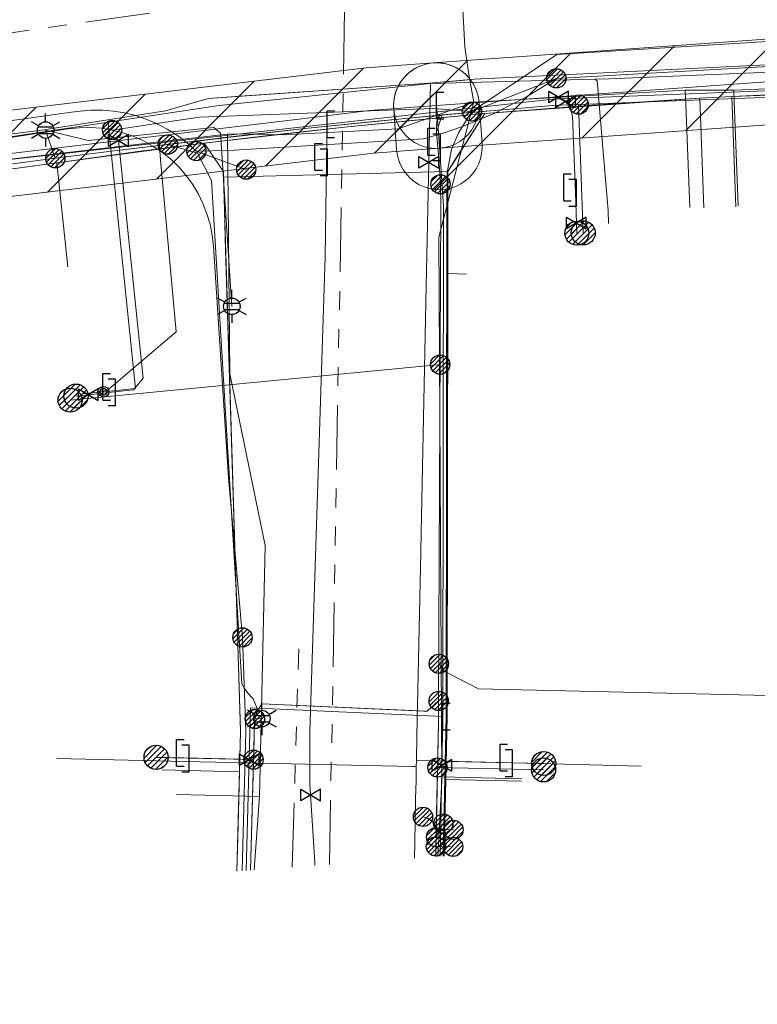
# Model space of a CAD drawing. Header units: metres. Extents: x 197355 to 199157, y 355772 to 356286.
# Tile 153 of 256: x 197920 to 197954, y 355824 to 355870. Entities that reach past the tile are written whole.
import ezdxf
from ezdxf.enums import TextEntityAlignment as Align
from ezdxf.lldxf.tags import DXFTag

# ---------------------------------------------------------------- set-up
doc = ezdxf.new("R2010")
doc.units = ezdxf.units.M
doc.linetypes.add('RI-GWA', pattern=[18.45, 6, -1.8, 1.75, -1.8, 1.75, -1.8, 1.75, -1.8])
for name, color, linetype, lineweight in [('B-WE-KL-BRANDSTOF_ENEXISNETBEHEERB.V.-G', 40, 'KL-BRANDSTOF-N', 18), ('B-WE-KL-BRANDSTOF_ENEXISNETBEHEERB.V.-V', 40, 'Continuous', 18), ('B-WE-KL-DATA_ENEXISNETBEHEERB.V.-G', 90, 'KL-DATA-N', 18), ('B-WE-KL-DATA_HULPSTUK_KPNB.V.-S', 90, 'Continuous', 25), ('B-WE-KL-DATA_KABELBUNDEL_KPNB.V.-G', 90, 'Continuous', 18), ('B-WE-KL-DATA_KABELBUNDEL_ZIGGOB.V.-G', 94, 'Continuous', 18), ('B-WE-KL-DATA_TELECOM_REGGEFIBEROPERATORB.V.-G', 90, 'KL-TELECOM-ALGEMEEN-N', 18), ('B-WE-KL-DATA_TELECOM_ZIGGOB.V.-G', 94, 'KL-TELECOM-ALGEMEEN-N', 18), ('B-WE-KL-DATA_ZIGGOB.V.-G', 94, 'KL-DATA-N', 18), ('B-WE-KL-ET_LS_ENEXISNETBEHEERB.V.-G', 190, 'KL-LS-N', 18), ('B-WE-KL-ET_LS_HULPSTUK_ENEXISNETBEHEERB.V.-G', 190, 'Continuous', 18), ('B-WE-KL-ET_LS_HULPSTUK_ENEXISNETBEHEERB.V.-S', 190, 'Continuous', 25), ('B-WE-KL-ET_LS_KABELBUNDEL_ENEXISNETBEHEERB.V.-G', 190, 'KL-BUNDEL-N', 18), ('B-WE-KL-ET_MS_10 kV_ENEXISNETBEHEERB.V.-G', 130, 'KL-MS-N', 18), ('B-WE-KL-ET_MS_ENEXISNETBEHEERB.V.-G', 130, 'KL-MS-N', 18), ('B-WE-KL-GAS_HULPSTUK_ENEXISNETBEHEERB.V.-S', 30, 'Continuous', 25), ('B-WE-KL-GAS_LD_AANSLUITLEIDING_30 MBAR_PE_25_ENEXISNETBEHEERB.V.-G', 50, 'KL-GAS-LD-N', 18), ('B-WE-KL-GAS_LD_AANSLUITLEIDING_30 MBAR_PE_32_ENEXISNETBEHEERB.V.-G', 50, 'KL-GAS-LD-N', 18), ('B-WE-KL-GAS_LD_AANSLUITLEIDING_30 MBAR_PE_40_ENEXISNETBEHEERB.V.-G', 50, 'KL-GAS-LD-N', 18), ('B-WE-KL-GAS_LD_ENEXISNETBEHEERB.V.-G', 50, 'KL-GAS-LD-N', 18), ('B-WE-KL-GAS_LD_HOOFDLEIDING_30 MBAR_PVC_110_ENEXISNETBEHEERB.V.-G', 50, 'KL-GAS-LD-N', 18), ('B-WE-KL-GAS_LD_HOOFDLEIDING_30 MBAR_PVC_250_ENEXISNETBEHEERB.V.-G', 50, 'KL-GAS-LD-N', 18), ('B-WE-KL-WATER_HULPSTUK_NVWATERLEIDINGMAATSCHAPPIJLIMBURG-S', 170, 'Continuous', 25), ('B-WE-KL-WATER_TRANSPORTLEIDING_NVWATERLEIDINGMAATSCHAPPIJLIMBURG-G', 170, 'KL-WATER-TR-N', 18), ('B-WE-RI-GWA_GEMEENTEROERMOND-G', 30, 'RI-GWA', 18)]:
    doc.layers.add(name, color=color, linetype=linetype, lineweight=lineweight)
doc.styles.add('NLCS-ISO', font='NLCS-ISO.ttf')
doc.styles.get("Standard").update_dxf_attribs({"font": 'isocp.shx'})
tags = doc.linetypes.add('KL-BRANDSTOF-N', pattern='A,4,-0.5,[105,NLCS.SHX,S=0.5,R=0,X=0.75,Y=0],-2,4,-1,["B",Standard,S=1,R=0,X=-0.15,Y=-0.5],-1.5', length=13).pattern_tags.tags
tags[18] = DXFTag(74, 10)
doc.linetypes.add('KL-BUNDEL-N', pattern='A,28,-5,[103,NLCS.SHX,S=1.25,R=0,X=0,Y=0],-5,[103,NLCS.SHX,S=1.25,R=0,X=0,Y=0],-5,[103,NLCS.SHX,S=1.25,R=0,X=0,Y=0],-5,[103,NLCS.SHX,S=1.25,R=0,X=0,Y=0],-5', length=53)
tags = doc.linetypes.add('KL-DATA-N', pattern='A,4,-1,[101,NLCS.SHX,S=0.5,R=0,X=0,Y=0],-1,4,-1,["D",Standard,S=1,R=0,X=-0.25,Y=-0.5],-1.5', length=12.5).pattern_tags.tags
tags[18] = DXFTag(74, 10)
tags = doc.linetypes.add('KL-GAS-LD-N', pattern='A,4,-1,[69,NLCS.SHX,S=0.5,R=0,X=0,Y=0],-1,4,-1,["L",Standard,S=1,R=0,X=0.25,Y=-0.5],-2', length=13).pattern_tags.tags
tags[18] = DXFTag(74, 10)
tags = doc.linetypes.add('KL-LS-N', pattern='A,4,-1,[103,NLCS.SHX,S=0.75,R=0,X=0,Y=0],-1,4,-1,["L",Standard,S=1,R=0,X=0,Y=-0.5],-2', length=13).pattern_tags.tags
tags[18] = DXFTag(74, 10)
tags = doc.linetypes.add('KL-MS-N', pattern='A,4,-1,[103,NLCS.SHX,S=0.75,R=0,X=0,Y=0],-1,4,-1,["M",Standard,S=1,R=0,X=0,Y=-0.5],-2', length=13).pattern_tags.tags
tags[18] = DXFTag(74, 10)
doc.linetypes.add('KL-TELECOM-ALGEMEEN-N', pattern='A,7,-1,[101,NLCS.SHX,S=0.5,R=0,X=0,Y=0],-1', length=9)
doc.linetypes.add('KL-WATER-TR-N', pattern='A,7,-0.5,[168,NLCS.SHX,S=0.75,R=0,X=0.75,Y=0],-2,[168,NLCS.SHX,S=0.75,R=0,X=0.75,Y=0],-2', length=11.5)

# ---------------------------------------------------------------- blocks, each defined once
blk = doc.blocks.new('SKL-ET_HULP_MOF-SO')
h = blk.add_hatch()
h.set_pattern_fill('ANSI31', color=256, scale=6, style=0)
h.set_pattern_definition([(45, (-2.25, -126.982), (-0.53033, 0.53033), [])])
edge = h.paths.add_edge_path()
edge.add_arc((0, 0), 2.25, 0, 360)
at = {"linetype": 'Continuous'}
blk.add_circle((0, 0), 2.25, dxfattribs=at)
blk = doc.blocks.new('SKL-WTB_HULP_AANSLUITPUNT-SO')
h = blk.add_hatch()
h.set_pattern_fill('ANSI31', color=256, scale=3, style=0)
h.set_pattern_definition([(45, (-1.125, -63.491), (-0.265165, 0.265165), [])])
edge = h.paths.add_edge_path()
edge.add_arc((0, 0), 1.125, 0, 360)
at = {"linetype": 'Continuous'}
blk.add_circle((0, 0), 1.125, dxfattribs=at)
blk = doc.blocks.new('SKL-WTB_HULP_AFSLUITER-SO')
for p, q in [((2.3, 1.37), (-2.3, -1.37)), ((-2.3, 1.37), (2.3, -1.37)), ((2.3, -1.37), (2.3, 1.37))]:
    blk.add_line(p, q)
at = {"ltscale": 0.1}
blk.add_line((-2.3, -1.37), (-2.3, 1.37), dxfattribs=at)
blk = doc.blocks.new('SKL-WTB_HULP_VERLOOPSTUK-SO')
for p, q in [((-0.539, -0.383), (-0.539, 0.867)), ((-0.539, 0.867), (-0.193, 0.867)), ((0.048, 0.598), (-0.298, 0.598)), ((0.048, -0.652), (0.048, 0.598)), ((-0.539, -0.383), (-0.193, -0.383)), ((0.048, -0.652), (-0.298, -0.652))]:
    blk.add_line(p, q)
blk = doc.blocks.new('SKL-WTB_HULP_EINDKAP-SO')
for p, q in [((0, -0.625), (0, 0.625)), ((0, 0.625), (0.346, 0.625)), ((0, -0.625), (0.346, -0.625))]:
    blk.add_line(p, q)
blk = doc.blocks.new('SKL-ET_HULP_AANSLUITPUNT-SO')
h = blk.add_hatch()
h.set_pattern_fill('ANSI31', color=256, scale=30, style=0)
h.set_pattern_definition([(45, (-11.25, -634.91), (-2.65165, 2.65165), [])])
edge = h.paths.add_edge_path()
edge.add_arc((0, 0), 11.25, 0, 360)
at = {"linetype": 'Continuous'}
blk.add_circle((0, 0), 11.25, dxfattribs=at)
blk = doc.blocks.new('B-SIE-WEG_LICHTMAST-SO')
at = {"ltscale": 0.1}
for p, q in [((0, 0.386), (0, 0.772)), ((-0.334, 0.193), (-0.668, 0.386)), ((0.334, 0.193), (0.668, 0.386)), ((-0.334, -0.193), (-0.668, -0.386)), ((0, -0.386), (0, -0.772)), ((0.334, -0.193), (0.668, -0.386))]:
    blk.add_line(p, q, dxfattribs=at)
at = {"flags": 128}
for points in [[(-0.354, 0.152), (0.354, 0.152)], [(-0.354, -0.152), (0.354, -0.152)]]:
    blk.add_lwpolyline(points, dxfattribs=at)
at = {"ltscale": 0.1}
blk.add_circle((0, 0), 0.386, dxfattribs=at)
at = {"style": 'NLCS-ISO'}
blk.add_attdef('TYPE', text='', height=0.549, dxfattribs=at).set_placement((0, 0.772), align=Align.BOTTOM_CENTER)
blk = doc.blocks.new('SIE-WEG_AFVALBAK_TYPE_01')
for radius in [0.25, 0.156]:
    blk.add_circle((0, 0), radius)

msp = doc.modelspace()

# ---------------------------------------------------------------- hatches: boundary and pattern name
at = {"layer": 'B-WE-KL-BRANDSTOF_ENEXISNETBEHEERB.V.-V'}
h = msp.add_hatch(dxfattribs=at)
h.set_pattern_fill('ANSI31', color=256, style=0)
h.paths.add_polyline_path([(197939.642, 355863.627), (197957.604, 355864.913), (197992.644, 355865.126), (197992.897, 355865.144), (197993.144, 355865.193), (197993.385, 355865.273), (197993.613, 355865.383), (197993.824, 355865.52), (197994.018, 355865.684), (197994.188, 355865.869), (197994.335, 355866.077), (197994.453, 355866.299), (197994.543, 355866.535), (197994.602, 355866.782), (197994.63, 355867.034), (197994.626, 355867.285), (197994.589, 355867.537), (197994.522, 355867.78), (197994.424, 355868.014), (197994.298, 355868.233), (197994.146, 355868.433), (197993.969, 355868.614), (197993.769, 355868.771), (197993.553, 355868.901), (197993.322, 355869.003), (197993.079, 355869.075), (197992.831, 355869.116), (197992.62, 355869.126), (197957.515, 355868.913), (197939.357, 355867.617), (197939.106, 355867.583), (197938.863, 355867.518), (197938.628, 355867.422), (197938.409, 355867.298), (197938.206, 355867.147), (197938.024, 355866.972), (197937.865, 355866.774), (197937.733, 355866.558), (197937.629, 355866.329), (197937.555, 355866.087), (197937.512, 355865.837), (197937.5, 355865.585), (197937.521, 355865.332), (197937.573, 355865.086), (197937.656, 355864.847), (197937.77, 355864.62), (197937.91, 355864.409), (197938.075, 355864.219), (197938.263, 355864.05), (197938.471, 355863.907), (197938.697, 355863.79), (197938.933, 355863.704), (197939.18, 355863.648), (197939.433, 355863.623)])
h = msp.add_hatch(dxfattribs=at)
h.set_pattern_fill('ANSI31', color=256, style=0)
h.paths.add_polyline_path([(197885.862, 355855.628), (197886.07, 355855.661), (197895.843, 355857.748), (197909.164, 355860.133), (197936.567, 355863.395), (197939.651, 355863.628), (197939.9, 355863.663), (197940.144, 355863.729), (197940.378, 355863.825), (197940.599, 355863.951), (197940.8, 355864.102), (197940.981, 355864.278), (197941.14, 355864.477), (197941.271, 355864.692), (197941.374, 355864.923), (197941.447, 355865.166), (197941.489, 355865.414), (197941.5, 355865.667), (197941.478, 355865.92), (197941.424, 355866.167), (197941.341, 355866.404), (197941.227, 355866.63), (197941.085, 355866.841), (197940.92, 355867.031), (197940.731, 355867.199), (197940.521, 355867.342), (197940.297, 355867.456), (197940.058, 355867.543), (197939.811, 355867.598), (197939.56, 355867.621), (197939.35, 355867.616), (197936.223, 355867.38), (197908.632, 355864.098), (197895.105, 355861.68), (197885.235, 355859.573), (197884.992, 355859.505), (197884.76, 355859.406), (197884.541, 355859.279), (197884.34, 355859.126), (197884.159, 355858.947), (197884.004, 355858.748), (197883.875, 355858.532), (197883.773, 355858.299), (197883.702, 355858.056), (197883.662, 355857.807), (197883.654, 355857.554), (197883.678, 355857.303), (197883.733, 355857.057), (197883.819, 355856.819), (197883.935, 355856.593), (197884.078, 355856.384), (197884.245, 355856.196), (197884.437, 355856.029), (197884.647, 355855.889), (197884.872, 355855.776), (197885.111, 355855.692), (197885.359, 355855.639), (197885.611, 355855.618)])
h = msp.add_hatch(dxfattribs=at)
h.set_pattern_fill('ANSI31', color=256, style=0)
h.paths.add_polyline_path([(197939.676, 355861.696), (197939.928, 355861.716), (197940.174, 355861.768), (197940.414, 355861.852), (197940.64, 355861.964), (197940.849, 355862.104), (197941.041, 355862.27), (197941.21, 355862.459), (197941.353, 355862.666), (197941.469, 355862.892), (197941.556, 355863.129), (197941.612, 355863.374), (197941.637, 355863.626), (197941.633, 355863.837), (197941.495, 355865.77), (197941.46, 355866.019), (197941.394, 355866.264), (197941.298, 355866.497), (197941.174, 355866.717), (197941.021, 355866.92), (197940.846, 355867.101), (197940.649, 355867.259), (197940.432, 355867.392), (197940.201, 355867.495), (197939.961, 355867.568), (197939.71, 355867.611), (197939.458, 355867.622), (197939.206, 355867.6), (197938.958, 355867.547), (197938.72, 355867.464), (197938.495, 355867.351), (197938.285, 355867.21), (197938.093, 355867.043), (197937.926, 355866.855), (197937.783, 355866.647), (197937.667, 355866.421), (197937.58, 355866.183), (197937.525, 355865.938), (197937.501, 355865.686), (197937.506, 355865.475), (197937.643, 355863.553), (197937.677, 355863.303), (197937.742, 355863.059), (197937.837, 355862.825), (197937.962, 355862.604), (197938.114, 355862.401), (197938.289, 355862.219), (197938.485, 355862.061), (197938.702, 355861.928), (197938.931, 355861.824), (197939.173, 355861.75), (197939.423, 355861.707), (197939.674, 355861.695)])

# ---------------------------------------------------------------- linework, layer by layer
at = {"layer": 'B-WE-KL-BRANDSTOF_ENEXISNETBEHEERB.V.-G', "linetype": 'ByBlock', "ltscale": 0.5, "flags": 128}
for points in [[(197957.515, 355868.913), (197939.357, 355867.617), (197939.106, 355867.583), (197938.863, 355867.518), (197938.628, 355867.422), (197938.409, 355867.298), (197938.206, 355867.147), (197938.024, 355866.972), (197937.865, 355866.774), (197937.733, 355866.558), (197937.629, 355866.329), (197937.555, 355866.087), (197937.512, 355865.837), (197937.5, 355865.585), (197937.521, 355865.332), (197937.573, 355865.086), (197937.656, 355864.847), (197937.77, 355864.62), (197937.91, 355864.409), (197938.075, 355864.219), (197938.263, 355864.05), (197938.471, 355863.907), (197938.697, 355863.79), (197938.933, 355863.704), (197939.18, 355863.648), (197939.433, 355863.623), (197939.642, 355863.627), (197939.642, 355863.627), (197957.604, 355864.913)], [(197909.164, 355860.133), (197936.567, 355863.395), (197939.651, 355863.628), (197939.9, 355863.663), (197940.144, 355863.729), (197940.378, 355863.825), (197940.599, 355863.951), (197940.8, 355864.102), (197940.981, 355864.278), (197941.14, 355864.477), (197941.271, 355864.692), (197941.374, 355864.923), (197941.447, 355865.166), (197941.489, 355865.414), (197941.5, 355865.667), (197941.478, 355865.92), (197941.424, 355866.167), (197941.341, 355866.404), (197941.227, 355866.63), (197941.085, 355866.841), (197940.92, 355867.031), (197940.731, 355867.199), (197940.521, 355867.342), (197940.297, 355867.456), (197940.058, 355867.543), (197939.811, 355867.598), (197939.56, 355867.621), (197939.35, 355867.616), (197936.223, 355867.38), (197908.632, 355864.098)]]:
    msp.add_lwpolyline(points, dxfattribs=at)
at = {"layer": 'B-WE-KL-BRANDSTOF_ENEXISNETBEHEERB.V.-G', "ltscale": 0.5, "flags": 128}
msp.add_lwpolyline([(197939.676, 355861.696), (197939.928, 355861.716), (197940.174, 355861.768), (197940.414, 355861.852), (197940.64, 355861.964), (197940.849, 355862.104), (197941.041, 355862.27), (197941.21, 355862.459), (197941.353, 355862.666), (197941.469, 355862.892), (197941.556, 355863.129), (197941.612, 355863.374), (197941.637, 355863.626), (197941.633, 355863.837), (197941.495, 355865.77), (197941.46, 355866.019), (197941.394, 355866.264), (197941.298, 355866.497), (197941.174, 355866.717), (197941.021, 355866.92), (197940.846, 355867.101), (197940.649, 355867.259), (197940.432, 355867.392), (197940.201, 355867.495), (197939.961, 355867.568), (197939.71, 355867.611), (197939.458, 355867.622), (197939.206, 355867.6), (197938.958, 355867.547), (197938.72, 355867.464), (197938.495, 355867.351), (197938.285, 355867.21), (197938.093, 355867.043), (197937.926, 355866.855), (197937.783, 355866.647), (197937.667, 355866.421), (197937.58, 355866.183), (197937.525, 355865.938), (197937.501, 355865.686), (197937.506, 355865.475), (197937.643, 355863.553), (197937.677, 355863.303), (197937.742, 355863.059), (197937.837, 355862.825), (197937.962, 355862.604), (197938.114, 355862.401), (197938.289, 355862.219), (197938.485, 355862.061), (197938.702, 355861.928), (197938.931, 355861.824), (197939.173, 355861.75), (197939.423, 355861.707), (197939.674, 355861.695), (197939.676, 355861.696)], close=True, dxfattribs=at)
at = {"layer": 'B-WE-KL-DATA_ENEXISNETBEHEERB.V.-G', "ltscale": 0.5, "flags": 128}
for points in [[(197930.336, 355866.06), (197939.161, 355866.664)], [(197939.161, 355866.664), (197940.655, 355866.797)], [(197930.336, 355866.06), (197928.84, 355865.956)]]:
    msp.add_lwpolyline(points, dxfattribs=at)
at = {"layer": 'B-WE-KL-DATA_KABELBUNDEL_KPNB.V.-G', "ltscale": 0.5, "flags": 128}
for points in [[(197999.431, 355866.95), (197990.949, 355867.924), (197982.429, 355868.481), (197967.829, 355868.896), (197957.982, 355868.8), (197945.128, 355868.004), (197941.159, 355865.347)], [(197945.106, 355866.895), (197959.949, 355867.731), (197981.456, 355867.836), (197986.576, 355867.678), (197991.673, 355867.169), (197998.177, 355866.185), (197999.555, 355865.917)], [(197945.106, 355866.895), (197943.704, 355866.028), (197942.238, 355865.276), (197940.715, 355864.644), (197939.81, 355864.334), (197938.891, 355864.066), (197929.796, 355863.526), (197928.285, 355863.5)], [(197945.106, 355866.895), (197941.159, 355865.347)], [(197928.285, 355863.5), (197927.862, 355863.881), (197927.407, 355864.225), (197926.925, 355864.529), (197926.419, 355864.79), (197925.937, 355864.991), (197925.441, 355865.154), (197924.933, 355865.277), (197924.418, 355865.36), (197923.897, 355865.403), (197923.375, 355865.405), (197922.854, 355865.366), (197922.454, 355865.32), (197894.842, 355861.444), (197871.916, 355856.54), (197857.136, 355853.379)], [(197941.159, 355865.347), (197939.333, 355865.483), (197928.428, 355865.09), (197926.419, 355864.79), (197924.353, 355864.482), (197924.352, 355864.482)], [(197928.428, 355865.09), (197939.333, 355865.483)], [(197941.159, 355865.347), (197940.715, 355864.644), (197940.534, 355864.357), (197940.212, 355863.565), (197939.998, 355862.499), (197939.986, 355860.931), (197939.953, 355837.093), (197939.82, 355830.577)], [(197872.122, 355855.627), (197872.123, 355855.627), (197877.918, 355856.893), (197884.519, 355858.28), (197897.965, 355860.866), (197904.344, 355861.864), (197922.297, 355864.537), (197922.811, 355864.591), (197923.327, 355864.599), (197923.842, 355864.563), (197924.352, 355864.482)], [(197924.352, 355864.482), (197924.353, 355864.482), (197924.853, 355864.357), (197925.34, 355864.19), (197925.811, 355863.98), (197926.261, 355863.731), (197926.689, 355863.443), (197927.09, 355863.119), (197927.461, 355862.762), (197927.8, 355862.374), (197928.103, 355861.957), (197928.37, 355861.516), (197928.597, 355861.054), (197928.783, 355860.574), (197928.927, 355860.079), (197929.027, 355859.573), (197929.083, 355859.061), (197929.786, 355848.252), (197930.442, 355840.79)], [(197929.796, 355863.526), (197938.891, 355864.066)], [(197928.285, 355863.5), (197930.616, 355862.635)], [(197930.442, 355840.79), (197930.594, 355836.407), (197930.424, 355829.891)]]:
    msp.add_lwpolyline(points, dxfattribs=at)
at = {"layer": 'B-WE-KL-DATA_KABELBUNDEL_ZIGGOB.V.-G', "ltscale": 0.5, "flags": 128}
for points in [[(197953.309, 355866.049), (197973.628, 355866.778)], [(197941.762, 355865.248), (197951.81, 355865.967)], [(197951.81, 355865.967), (197953.309, 355866.049)], [(197951.995, 355860.841), (197951.81, 355865.967)], [(197953.495, 355860.895), (197953.309, 355866.049)], [(197928.645, 355863.869), (197935.208, 355864.621), (197941.762, 355865.248)], [(197940.036, 355862.547), (197941.762, 355865.248)], [(197921.765, 355862.952), (197928.645, 355863.869)], [(197928.645, 355863.869), (197929.552, 355862.541), (197929.559, 355862.28)], [(197911.739, 355861.597), (197921.765, 355862.952)], [(197922.287, 355858.1), (197921.765, 355862.952)], [(197940.036, 355862.547), (197929.559, 355862.28)], [(197940.036, 355860.931), (197940.036, 355862.547)], [(197929.559, 355862.28), (197930.345, 355836.393)], [(197940.036, 355860.931), (197940.032, 355857.776)], [(197940.032, 355857.776), (197939.943, 355834.148)], [(197940.907, 355857.756), (197940.032, 355857.776)], [(197930.345, 355836.393), (197930.298, 355834.517)], [(197926.69, 355834.599), (197930.298, 355834.517)], [(197930.298, 355834.517), (197930.235, 355832.008)], [(197939.943, 355834.148), (197939.87, 355830.58)], [(197943.477, 355834.076), (197939.943, 355834.148)], [(197930.235, 355832.008), (197930.181, 355829.873)]]:
    msp.add_lwpolyline(points, dxfattribs=at)
at = {"layer": 'B-WE-KL-DATA_TELECOM_REGGEFIBEROPERATORB.V.-G', "ltscale": 0.5, "flags": 128}
for points in [[(197929.736, 355864.285), (197926.543, 355863.93), (197909.027, 355861.889), (197905.452, 355861.311), (197898.279, 355859.99), (197892.056, 355858.781), (197887.79, 355858.311), (197876.227, 355855.383), (197870.26, 355854.16), (197854.238, 355850.51), (197851.138, 355849.967), (197849.889, 355849.642), (197847.627, 355849.059), (197842.301, 355848.103), (197839.879, 355847.587), (197833.833, 355845.718), (197828.227, 355843.769), (197819.366, 355840.827), (197814.055, 355838.824), (197810.191, 355837.757), (197802.877, 355835.304), (197792.865, 355832.655), (197791.826, 355832.334), (197775.748, 355827.132), (197765.264, 355823.656), (197762.989, 355830.287), (197761.643, 355834.212), (197759.273, 355842.308), (197756.835, 355845.436), (197757.19, 355845.731), (197744.752, 355861.679), (197740.156, 355867.5), (197744.753, 355871.122), (197744.166, 355872.365), (197745.016, 355872.766), (197742.473, 355878.155), (197738.602, 355886.311), (197732.5, 355898.963), (197724.413, 355916.969), (197720.94, 355923.877), (197714.999, 355936.39), (197714.681, 355937.065), (197706.836, 355953.78), (197699.38, 355969.482), (197692.164, 355985.444), (197694.317, 355986.686), (197689.687, 355994.559), (197687.684, 355997.965), (197686.555, 355999.885), (197679.157, 356012.467), (197671.774, 356025.823), (197666.725, 356034.22), (197666.018, 356035.389)], [(198073.976, 355871.783), (198053.25, 355874.918), (198051.675, 355875.149), (198044.96, 355876.133), (198044.291, 355875.784), (198043.955, 355875.475), (198043.485, 355875.275), (198034.945, 355877.167), (198023.922, 355878.97), (198018.168, 355879.348), (198011.189, 355879.446), (197985.807, 355879.498), (197980.654, 355880.041), (197969.284, 355879.851), (197959.635, 355879.55), (197950.401, 355879.071), (197940.159, 355878.298), (197940.342, 355877.386), (197940.829, 355868.366), (197941.037, 355866.98), (197941.25, 355865.777), (197937.708, 355864.531), (197932.359, 355864.261), (197930.357, 355864.309), (197929.736, 355864.285)], [(197945.342, 355866.009), (197941.25, 355865.777), (197941.037, 355866.98), (197940.829, 355868.366), (197940.342, 355877.386), (197940.159, 355878.298), (197950.401, 355879.071), (197959.635, 355879.55), (197969.284, 355879.851), (197980.654, 355880.041), (197992.721, 355880.056), (197993.244, 355880.123)], [(197941.25, 355865.777), (197941.037, 355866.98), (197940.829, 355868.366), (197940.342, 355877.386), (197940.159, 355878.298), (197940.12, 355878.786)], [(197970.214, 355867.015), (197953.388, 355866.343)], [(197951.115, 355866.336), (197945.342, 355866.009)], [(197953.388, 355866.343), (197951.115, 355866.336)], [(197951.115, 355866.336), (197951.16, 355865.677), (197951.334, 355860.857)], [(197953.388, 355866.343), (197953.415, 355865.822), (197953.592, 355860.939)], [(197929.736, 355864.285), (197930.357, 355864.309), (197932.359, 355864.261), (197937.708, 355864.531), (197941.25, 355865.777)], [(197941.25, 355865.777), (197939.615, 355859.482), (197939.75, 355834.275)], [(197945.342, 355866.009), (197941.25, 355865.777)], [(197909.027, 355861.889), (197926.543, 355863.93)], [(197926.543, 355863.93), (197926.619, 355863.09), (197927.338, 355855.052), (197924.119, 355852.321)], [(197926.543, 355863.93), (197929.736, 355864.285)], [(197931.234, 355833.357), (197931.502, 355845.08), (197929.851, 355853.091), (197929.736, 355864.285)], [(197930.995, 355829.933), (197931.234, 355833.357), (197931.502, 355845.08), (197929.851, 355853.091), (197929.736, 355864.285)], [(197924.119, 355852.321), (197923.649, 355852.272)], [(197939.571, 355830.558), (197939.751, 355834.094), (197939.75, 355834.275)], [(197943.496, 355834.184), (197940.369, 355834.26), (197939.75, 355834.275)], [(197931.234, 355833.357), (197930.012, 355833.387), (197927.366, 355833.448)], [(197930.995, 355829.933), (197931.234, 355833.357)]]:
    msp.add_lwpolyline(points, dxfattribs=at)
at = {"layer": 'B-WE-KL-DATA_TELECOM_ZIGGOB.V.-G', "ltscale": 0.5, "flags": 128}
for points in [[(198004.491, 355861.343), (198004.593, 355861.434), (198000.806, 355865.666), (197997.953, 355865.89), (197989.709, 355866.652), (197981.243, 355867.027), (197959.995, 355866.333), (197956.654, 355866.207), (197953.309, 355866.049), (197951.81, 355865.967), (197946.79, 355865.645), (197941.762, 355865.248), (197938.486, 355864.95), (197935.208, 355864.621), (197931.927, 355864.261), (197928.645, 355863.869), (197925.56, 355863.472), (197922.474, 355863.048), (197898.204, 355859.767), (197886.43, 355857.347), (197886.626, 355856.366)], [(198004.41, 355861.638), (198000.806, 355865.666), (197997.953, 355865.89), (197989.709, 355866.652), (197981.243, 355867.027), (197959.995, 355866.333), (197956.654, 355866.207), (197953.309, 355866.049), (197951.81, 355865.967), (197946.79, 355865.645), (197941.762, 355865.248), (197938.486, 355864.95), (197935.208, 355864.621), (197931.927, 355864.261), (197928.645, 355863.869), (197925.56, 355863.472), (197922.474, 355863.048), (197898.204, 355859.767), (197886.43, 355857.347), (197886.626, 355856.366)], [(198004.864, 355861.131), (198000.806, 355865.666), (197997.953, 355865.89), (197989.709, 355866.652), (197981.243, 355867.027), (197959.995, 355866.333), (197956.654, 355866.207), (197953.309, 355866.049), (197951.81, 355865.967), (197946.79, 355865.645), (197941.762, 355865.248), (197938.486, 355864.95), (197935.208, 355864.621), (197931.927, 355864.261), (197928.645, 355863.869), (197925.56, 355863.472), (197922.474, 355863.048), (197898.204, 355859.767), (197886.43, 355857.347), (197886.626, 355856.366)], [(197977.94, 355861.461), (197977.826, 355866.915), (197959.995, 355866.333), (197956.654, 355866.207), (197953.309, 355866.049), (197951.81, 355865.967), (197946.79, 355865.645), (197941.762, 355865.248), (197940.4, 355863.138), (197940.036, 355862.547), (197940.032, 355857.776), (197940.907, 355857.756)], [(197973.741, 355861.373), (197973.628, 355866.778), (197959.995, 355866.333), (197956.654, 355866.207), (197953.309, 355866.049), (197951.81, 355865.967), (197946.79, 355865.645), (197941.762, 355865.248), (197940.4, 355863.138), (197940.036, 355862.547), (197940.032, 355857.776), (197940.907, 355857.756)], [(197953.495, 355860.895), (197953.309, 355866.049), (197951.81, 355865.967), (197946.79, 355865.645), (197941.762, 355865.248), (197940.4, 355863.138), (197940.036, 355862.547), (197940.032, 355857.776), (197940.907, 355857.756)], [(197951.995, 355860.841), (197951.81, 355865.967), (197946.79, 355865.645), (197941.762, 355865.248), (197940.4, 355863.138), (197940.036, 355862.547), (197940.032, 355857.776), (197940.907, 355857.756)], [(197930.181, 355829.873), (197930.345, 355836.393), (197930.344, 355836.461), (197929.645, 355858.891), (197929.552, 355862.541), (197928.645, 355863.869), (197925.56, 355863.472), (197922.474, 355863.048), (197898.204, 355859.767), (197886.43, 355857.347), (197886.626, 355856.366)], [(197940.907, 355857.756), (197940.032, 355857.776), (197940.036, 355862.547), (197929.559, 355862.28), (197929.552, 355862.541), (197928.645, 355863.869), (197925.56, 355863.472), (197922.474, 355863.048), (197898.204, 355859.767), (197886.43, 355857.347), (197886.561, 355856.691)], [(197912.188, 355857.877), (197911.739, 355861.597), (197922.474, 355863.048), (197925.56, 355863.472), (197928.645, 355863.869), (197929.552, 355862.541), (197929.559, 355862.28), (197940.036, 355862.547), (197940.032, 355857.776), (197940.907, 355857.756)], [(197922.287, 355858.1), (197921.765, 355862.952), (197925.56, 355863.472), (197928.645, 355863.869), (197929.552, 355862.541), (197929.559, 355862.28), (197940.036, 355862.547), (197940.032, 355857.776), (197940.907, 355857.756)], [(197940.907, 355857.756), (197940.032, 355857.776), (197940.003, 355837.093), (197939.87, 355830.58)], [(197940.907, 355857.756), (197940.032, 355857.776), (197940.003, 355837.093), (197939.87, 355830.58)], [(197940.907, 355857.756), (197940.032, 355857.776), (197940.003, 355837.093), (197939.87, 355830.58)], [(197940.907, 355857.756), (197940.032, 355857.776), (197940.003, 355837.093), (197939.87, 355830.58)], [(197940.907, 355857.756), (197940.032, 355857.776), (197940.003, 355837.093), (197939.87, 355830.58)], [(197940.907, 355857.756), (197940.032, 355857.776), (197940.003, 355837.093), (197939.87, 355830.58)], [(197940.907, 355857.756), (197940.032, 355857.776), (197940.003, 355837.093), (197939.87, 355830.58)], [(197943.477, 355834.076), (197939.943, 355834.148), (197940.003, 355837.093), (197940.032, 355857.776), (197940.907, 355857.756)], [(197926.69, 355834.599), (197930.298, 355834.517), (197930.181, 355829.873)]]:
    msp.add_lwpolyline(points, dxfattribs=at)
at = {"layer": 'B-WE-KL-DATA_ZIGGOB.V.-G', "ltscale": 0.5, "flags": 128}
msp.add_lwpolyline([(197930.235, 355832.008), (197930.181, 355829.873)], dxfattribs=at)
at = {"layer": 'B-WE-KL-ET_LS_ENEXISNETBEHEERB.V.-G', "ltscale": 0.5, "flags": 128}
for points in [[(197870.293, 355872.148), (197868.372, 355871.696), (197868.325, 355871.667), (197868.32, 355871.611), (197868.334, 355871.548), (197868.357, 355871.168), (197868.342, 355870.787), (197868.289, 355870.409), (197868.2, 355870.039), (197871.336, 355855.727), (197871.395, 355855.544), (197871.488, 355855.376), (197871.611, 355855.228), (197871.761, 355855.107), (197871.93, 355855.017), (197872.114, 355854.961), (197872.305, 355854.941), (197872.497, 355854.958), (197884.365, 355857.181), (197897.923, 355859.6), (197908.193, 355861.285), (197912.991, 355861.989), (197917.217, 355862.575), (197920.188, 355862.968), (197921.699, 355863.162), (197924.325, 355863.489), (197930.154, 355864.188), (197933.358, 355864.547), (197936.565, 355864.88), (197940.223, 355865.227), (197942.575, 355865.432), (197944.929, 355865.623), (197959.673, 355866.193), (197966.657, 355866.605), (197981.273, 355866.87), (197991.383, 355866.352)], [(197868.93, 355871.827), (197868.372, 355871.696), (197868.325, 355871.667), (197868.32, 355871.611), (197868.334, 355871.548), (197868.357, 355871.168), (197868.342, 355870.787), (197868.289, 355870.409), (197868.2, 355870.039), (197871.336, 355855.727), (197871.395, 355855.544), (197871.488, 355855.376), (197871.611, 355855.228), (197871.761, 355855.107), (197871.93, 355855.017), (197872.114, 355854.961), (197872.305, 355854.941), (197872.497, 355854.958), (197884.365, 355857.181), (197897.923, 355859.6), (197908.193, 355861.285), (197912.991, 355861.989), (197917.217, 355862.575), (197920.188, 355862.968), (197921.699, 355863.162), (197924.325, 355863.489), (197926.953, 355863.803)], [(197939.691, 355861.947), (197939.631, 355862.93), (197939.511, 355864.382), (197939.501, 355864.564), (197939.504, 355864.723), (197939.519, 355864.858), (197939.546, 355864.97), (197939.585, 355865.059), (197939.636, 355865.125), (197939.699, 355865.167), (197939.775, 355865.186), (197942.575, 355865.432), (197944.929, 355865.623), (197959.673, 355866.193), (197966.657, 355866.605), (197981.273, 355866.87), (197991.383, 355866.352), (197991.606, 355866.375), (197991.824, 355866.431), (197992.031, 355866.519), (197992.222, 355866.637), (197992.369, 355866.819), (197992.537, 355866.983)], [(197946.144, 355865.67), (197946.36, 355859.677)], [(197921.247, 355864.479), (197923.247, 355863.986), (197929.096, 355864.605), (197929.419, 355864.332), (197929.945, 355856.248)], [(197921.699, 355863.162), (197921.247, 355864.479)], [(197930.818, 355829.92), (197931.004, 355836.778), (197931.023, 355836.98), (197931.137, 355837.36), (197931.098, 355837.553), (197930.934, 355837.915), (197930.896, 355837.965), (197930.702, 355838.173), (197930.529, 355838.396), (197930.412, 355838.625), (197930.412, 355838.625), (197929, 355862.12), (197929, 355862.12), (197928.334, 355863.397), (197926.953, 355863.803)], [(197939.606, 355837.82), (197939.708, 355860.934), (197939.691, 355861.947)], [(197939.675, 355853.529), (197922.39, 355851.866)], [(197939.614, 355839.557), (197939.87, 355839.215), (197941.469, 355838.391), (197966.504, 355837.81), (197967.117, 355837.296)], [(197939.606, 355837.82), (197939.076, 355837.343), (197931.341, 355837.685), (197931.137, 355837.36), (197931.021, 355836.969), (197931.004, 355836.778), (197930.818, 355829.92), (197930.818, 355829.92), (197930.984, 355836.038)], [(197939.47, 355830.551), (197939.597, 355836.806), (197939.606, 355837.82)], [(197931.023, 355836.98), (197931.346, 355836.998)], [(197930.958, 355835.081), (197926.406, 355835.19)], [(197939.554, 355834.715), (197944.507, 355834.6)], [(197939.469, 355830.551), (197939.497, 355831.907), (197939.471, 355831.961), (197939.314, 355832.185), (197939.287, 355832.213), (197939.123, 355832.331), (197938.93, 355832.398), (197938.876, 355832.41)], [(197939.488, 355831.459), (197939.821, 355832.093)], [(197939.488, 355831.459), (197939.531, 355831.704), (197939.626, 355831.801), (197939.784, 355831.815), (197940.3, 355831.803)], [(197939.479, 355831.027), (197940.282, 355831.009)]]:
    msp.add_lwpolyline(points, dxfattribs=at)
at = {"layer": 'B-WE-KL-ET_LS_HULPSTUK_ENEXISNETBEHEERB.V.-G', "ltscale": 0.5, "flags": 128}
msp.add_lwpolyline([(197931.341, 355837.685), (197938.904, 355837.351)], dxfattribs=at)
at = {"layer": 'B-WE-KL-ET_LS_KABELBUNDEL_ENEXISNETBEHEERB.V.-G', "ltscale": 0.5, "flags": 128}
for points in [[(197991.383, 355866.352), (197981.273, 355866.87), (197966.657, 355866.605), (197959.673, 355866.193), (197944.929, 355865.623), (197942.575, 355865.432), (197939.775, 355865.186)], [(197939.775, 355865.186), (197933.358, 355864.547), (197926.953, 355863.803)], [(197939.691, 355861.947), (197939.631, 355862.93), (197939.511, 355864.382), (197939.775, 355865.186)], [(197926.953, 355863.803), (197924.325, 355863.489), (197921.699, 355863.162), (197920.188, 355862.968), (197918.677, 355862.77), (197917.947, 355862.673), (197917.217, 355862.575), (197912.991, 355861.989), (197908.769, 355861.371), (197908.687, 355861.359), (197908.44, 355861.322), (197908.193, 355861.285), (197897.923, 355859.6), (197895.758, 355859.214), (197891.233, 355858.407), (197888.444, 355857.909), (197885.213, 355857.332), (197884.855, 355857.268), (197884.365, 355857.181), (197880.361, 355856.432), (197879.856, 355856.337), (197874.088, 355855.256), (197873.568, 355855.159), (197872.497, 355854.958), (197895.758, 355859.214), (197891.233, 355858.407), (197888.444, 355857.909), (197885.213, 355857.332), (197884.855, 355857.268), (197884.365, 355857.181), (197880.361, 355856.432), (197879.856, 355856.337), (197874.088, 355855.256), (197873.568, 355855.159), (197872.497, 355854.958), (197895.758, 355859.214), (197891.233, 355858.407), (197888.444, 355857.909), (197885.213, 355857.332), (197884.855, 355857.268), (197884.365, 355857.181), (197880.361, 355856.432), (197879.856, 355856.337), (197874.088, 355855.256), (197873.568, 355855.159), (197872.497, 355854.958), (197872.305, 355854.941), (197872.114, 355854.961), (197871.93, 355855.017), (197871.761, 355855.107), (197871.611, 355855.228), (197871.488, 355855.376), (197871.395, 355855.544), (197871.336, 355855.727)], [(197931.137, 355837.36), (197931.098, 355837.553), (197930.934, 355837.915), (197930.896, 355837.965), (197930.702, 355838.173), (197930.529, 355838.396), (197930.412, 355838.625), (197929, 355862.12), (197928.334, 355863.397), (197926.953, 355863.803)], [(197939.606, 355837.82), (197939.708, 355860.934), (197939.691, 355861.947)], [(197931.341, 355837.685), (197931.137, 355837.36)], [(197938.904, 355837.351), (197931.341, 355837.685)], [(197939.606, 355837.82), (197939.076, 355837.343), (197938.904, 355837.351)], [(197939.497, 355831.907), (197939.597, 355836.806), (197939.606, 355837.82)], [(197931.137, 355837.36), (197931.023, 355836.98), (197931.004, 355836.778), (197930.818, 355829.92)], [(197939.497, 355831.907), (197939.471, 355831.961), (197939.314, 355832.185), (197939.287, 355832.213), (197939.123, 355832.331), (197938.93, 355832.398), (197938.876, 355832.41)], [(197939.469, 355830.551), (197939.497, 355831.907)]]:
    msp.add_lwpolyline(points, dxfattribs=at)
at = {"layer": 'B-WE-KL-ET_MS_10 kV_ENEXISNETBEHEERB.V.-G', "ltscale": 0.5, "flags": 128}
for points in [[(198005.409, 355853.706), (198007.467, 355853.361), (198007.808, 355853.31), (198008.294, 355856.568), (198008.25, 355857.196), (198008.06, 355857.754), (197999.736, 355867.838), (197986.89, 355868.2), (197980.875, 355868.249), (197967.818, 355868.043), (197959.047, 355867.736), (197941.283, 355866.853), (197939.161, 355866.664), (197928.84, 355865.956), (197926.84, 355865.377), (197920.965, 355864.454), (197906.188, 355862.659), (197900.232, 355861.919), (197899.655, 355861.886), (197899.101, 355862.176), (197898.715, 355863.744), (197897.792, 355870.852), (197897.618, 355871.646), (197897.474, 355872.346), (197896.444, 355872.781), (197892.415, 355874.228), (197891.462, 355874.956), (197890.176, 355876.646), (197888.948, 355879.911)], [(198005.409, 355853.706), (198007.467, 355853.361), (198007.808, 355853.31), (198008.294, 355856.568), (198008.25, 355857.196), (198008.06, 355857.754), (197999.736, 355867.838), (197986.89, 355868.2), (197980.875, 355868.249), (197967.818, 355868.043), (197959.047, 355867.736), (197941.283, 355866.853), (197939.161, 355866.664), (197928.84, 355865.956), (197926.84, 355865.377), (197920.965, 355864.454), (197906.188, 355862.659), (197900.232, 355861.919), (197899.655, 355861.886), (197899.101, 355862.176), (197898.715, 355863.744), (197897.792, 355870.852), (197897.618, 355871.646), (197897.474, 355872.346), (197896.444, 355872.781), (197892.415, 355874.228), (197891.462, 355874.956), (197890.176, 355876.646), (197888.948, 355879.911)], [(198005.409, 355853.706), (198007.467, 355853.361), (198007.808, 355853.31), (198008.294, 355856.568), (198008.25, 355857.196), (198008.06, 355857.754), (197999.736, 355867.838), (197986.89, 355868.2), (197980.875, 355868.249), (197967.818, 355868.043), (197959.047, 355867.736), (197941.283, 355866.853), (197939.161, 355866.664), (197928.84, 355865.956), (197926.84, 355865.377), (197920.965, 355864.454), (197906.188, 355862.659), (197900.232, 355861.919), (197899.655, 355861.886), (197899.101, 355862.176), (197898.715, 355863.744), (197897.792, 355870.852), (197897.618, 355871.646), (197897.474, 355872.346), (197896.444, 355872.781), (197892.415, 355874.228), (197891.462, 355874.956), (197890.176, 355876.646), (197888.948, 355879.911)], [(198005.409, 355853.706), (198007.467, 355853.361), (198007.808, 355853.31), (198008.294, 355856.568), (198008.25, 355857.196), (198008.06, 355857.754), (197999.736, 355867.838), (197986.89, 355868.2), (197980.875, 355868.249), (197967.818, 355868.043), (197959.047, 355867.736), (197941.283, 355866.853), (197939.161, 355866.664), (197928.84, 355865.956), (197926.84, 355865.377), (197920.965, 355864.454), (197906.188, 355862.659), (197900.232, 355861.919), (197899.655, 355861.886), (197899.101, 355862.176), (197898.715, 355863.744), (197897.792, 355870.852), (197897.618, 355871.646), (197897.474, 355872.346), (197896.444, 355872.781), (197892.415, 355874.228), (197891.462, 355874.956), (197889.772, 355875.792)], [(198005.409, 355853.706), (198007.467, 355853.361), (198007.808, 355853.31), (198008.294, 355856.568), (198008.25, 355857.196), (198008.06, 355857.754), (197999.736, 355867.838), (197986.89, 355868.2), (197980.875, 355868.249), (197967.818, 355868.043), (197959.047, 355867.736), (197941.283, 355866.853), (197939.161, 355866.664), (197928.84, 355865.956), (197926.84, 355865.377), (197920.965, 355864.454), (197906.188, 355862.659), (197900.232, 355861.919), (197899.655, 355861.886), (197899.101, 355862.176), (197898.715, 355863.744), (197897.792, 355870.852), (197897.618, 355871.646), (197897.474, 355872.346), (197896.444, 355872.781), (197892.415, 355874.228), (197891.462, 355874.956), (197889.772, 355875.792)], [(198005.409, 355853.706), (198007.467, 355853.361), (198007.808, 355853.31), (198008.294, 355856.568), (198008.25, 355857.196), (198008.06, 355857.754), (197999.736, 355867.838), (197986.89, 355868.2), (197980.875, 355868.249), (197967.818, 355868.043), (197959.047, 355867.736), (197941.283, 355866.853), (197939.161, 355866.664), (197928.84, 355865.956), (197926.84, 355865.377), (197920.965, 355864.454), (197906.188, 355862.659), (197900.232, 355861.919), (197899.655, 355861.886), (197899.101, 355862.176), (197898.715, 355863.744), (197897.792, 355870.852), (197897.618, 355871.646), (197897.474, 355872.346), (197896.444, 355872.781), (197892.415, 355874.228), (197891.462, 355874.956), (197889.772, 355875.792)]]:
    msp.add_lwpolyline(points, dxfattribs=at)
at = {"layer": 'B-WE-KL-ET_MS_ENEXISNETBEHEERB.V.-G', "ltscale": 0.5, "flags": 128}
for points in [[(197959.047, 355867.736), (197941.283, 355866.853), (197940.655, 355866.797)], [(197939.161, 355866.664), (197930.336, 355866.06)], [(197940.655, 355866.797), (197939.161, 355866.664)], [(197928.84, 355865.956), (197926.84, 355865.377), (197920.965, 355864.454), (197906.188, 355862.659)], [(197930.336, 355866.06), (197928.84, 355865.956)]]:
    msp.add_lwpolyline(points, dxfattribs=at)
at = {"layer": 'B-WE-KL-GAS_LD_AANSLUITLEIDING_30 MBAR_PE_25_ENEXISNETBEHEERB.V.-G', "ltscale": 0.5, "flags": 128}
for points in [[(197927.906, 355835.152), (197926.406, 355835.188)], [(197943.012, 355834.936), (197944.514, 355834.902)]]:
    msp.add_lwpolyline(points, dxfattribs=at)
at = {"layer": 'B-WE-KL-GAS_LD_AANSLUITLEIDING_30 MBAR_PE_32_ENEXISNETBEHEERB.V.-G', "ltscale": 0.5, "flags": 128}
for points in [[(197945.208, 355866.03), (197945.533, 355865.809)], [(197945.533, 355865.809), (197945.753, 355865.55), (197945.864, 355865.124), (197945.992, 355861.566)], [(197924.65, 355863.993), (197925.797, 355852.893), (197925.351, 355852.343), (197924.465, 355852.249)]]:
    msp.add_lwpolyline(points, dxfattribs=at)
at = {"layer": 'B-WE-KL-GAS_LD_AANSLUITLEIDING_30 MBAR_PE_40_ENEXISNETBEHEERB.V.-G', "ltscale": 0.5, "flags": 128}
for points in [[(197930.758, 355835.083), (197927.906, 355835.152)], [(197939.757, 355834.821), (197940.139, 355835.001), (197943.012, 355834.936)]]:
    msp.add_lwpolyline(points, dxfattribs=at)
at = {"layer": 'B-WE-KL-GAS_LD_ENEXISNETBEHEERB.V.-G', "ltscale": 0.5, "flags": 128}
for points in [[(197990.866, 355866.741), (197981.264, 355867.37), (197966.651, 355866.905), (197959.662, 355866.492), (197944.917, 355865.922), (197934.391, 355864.754)], [(197907.721, 355861.612), (197911.17, 355862.176), (197934.391, 355864.754)], [(197934.367, 355862.991), (197934.391, 355864.754)], [(197933.815, 355830.138), (197933.822, 355830.286), (197933.593, 355833.931), (197933.593, 355836.391), (197934.306, 355858.564), (197934.367, 355862.991)], [(197945.992, 355861.566), (197946.044, 355860.137)], [(197946.044, 355860.137), (197946.061, 355859.666)], [(197923.235, 355852.119), (197922.666, 355852.059)], [(197924.465, 355852.249), (197923.235, 355852.119)]]:
    msp.add_lwpolyline(points, dxfattribs=at)
at = {"layer": 'B-WE-KL-GAS_LD_HOOFDLEIDING_30 MBAR_PVC_110_ENEXISNETBEHEERB.V.-G', "ltscale": 0.5, "flags": 128}
for points in [[(197939.638, 355863.695), (197939.836, 355860.931), (197939.803, 355837.095)], [(197939.803, 355837.095), (197930.823, 355837.497), (197930.618, 355829.905)], [(197939.803, 355837.095), (197939.67, 355830.566)]]:
    msp.add_lwpolyline(points, dxfattribs=at)
at = {"layer": 'B-WE-KL-GAS_LD_HOOFDLEIDING_30 MBAR_PVC_250_ENEXISNETBEHEERB.V.-G', "ltscale": 0.5, "flags": 128}
for points in [[(197939.5, 355865.622), (197957.527, 355866.913), (197992.632, 355867.126)], [(197939.5, 355865.622), (197936.374, 355865.386), (197933.207, 355865.012), (197908.869, 355862.112), (197895.457, 355859.711), (197885.653, 355857.617)], [(197939.5, 355865.622), (197939.638, 355863.695)]]:
    msp.add_lwpolyline(points, dxfattribs=at)
at = {"layer": 'B-WE-KL-WATER_TRANSPORTLEIDING_NVWATERLEIDINGMAATSCHAPPIJLIMBURG-G', "ltscale": 0.5, "flags": 128}
for points in [[(197939.223, 355866.653), (197946.902, 355866.858), (197947.551, 355866.875), (197961.451, 355867.445), (197967.743, 355867.548), (197977.006, 355867.659), (197979.462, 355867.673), (197992.081, 355867.744), (198011.718, 355867.596)], [(197885.204, 355858.927), (197886.175, 355859.173), (197895.651, 355860.999), (197897.179, 355861.2), (197908.495, 355862.69), (197909.798, 355862.862), (197913.651, 355863.368), (197917.811, 355863.905), (197924.16, 355864.849), (197929.36, 355865.623), (197939.223, 355866.653)], [(197939.223, 355866.653), (197939.147, 355862.978), (197939.027, 355857.186), (197938.789, 355845.672), (197938.771, 355844.782), (197938.592, 355836.174), (197938.569, 355835.038), (197938.563, 355834.752), (197938.549, 355834.108), (197938.532, 355833.269), (197938.489, 355831.176), (197938.475, 355830.478)], [(197946.902, 355866.858), (197946.942, 355866.829), (197947.005, 355866.783), (197947.524, 355860.72), (197947.545, 355860.121)], [(197924.16, 355864.849), (197924.165, 355864.799), (197925.444, 355852.416), (197923.952, 355852.262)], [(197923.952, 355852.262), (197922.957, 355852.159)], [(197927.766, 355835.002), (197921.767, 355835.142)], [(197938.563, 355834.752), (197938.513, 355834.753), (197938.363, 355834.757), (197927.766, 355835.002)], [(197938.569, 355835.038), (197938.619, 355835.037), (197943.067, 355834.929)], [(197943.067, 355834.929), (197949.066, 355834.784)]]:
    msp.add_lwpolyline(points, dxfattribs=at)
at = {"layer": 'B-WE-RI-GWA_GEMEENTEROERMOND-G', "ltscale": 0.5, "flags": 128}
for points in [[(197935.235, 355871.239), (197892.569, 355865.197)], [(197934.508, 355830.189), (197935.235, 355871.239)], [(197932.765, 355830.062), (197933.071, 355840.252)]]:
    msp.add_lwpolyline(points, dxfattribs=at)

# ---------------------------------------------------------------- block references
at = {"layer": 'B-WE-KL-DATA_HULPSTUK_KPNB.V.-S', "xscale": 0.2, "yscale": 0.2, "zscale": 0.2}
for p in [(197945.106, 355866.895), (197945.106, 355866.895), (197945.106, 355866.895), (197941.159, 355865.347), (197941.159, 355865.347), (197941.159, 355865.347), (197941.159, 355865.347), (197924.352, 355864.482), (197924.352, 355864.482), (197924.352, 355864.482), (197928.285, 355863.5), (197928.285, 355863.5), (197928.285, 355863.5), (197930.616, 355862.635), (197930.442, 355840.79), (197930.442, 355840.79)]:
    msp.add_blockref('SKL-ET_HULP_MOF-SO', p, dxfattribs=at)
at = {"layer": 'B-WE-KL-ET_LS_HULPSTUK_ENEXISNETBEHEERB.V.-S'}
for name, p, xscale, yscale, zscale in [('SKL-ET_HULP_MOF-SO', (197946.144, 355865.67), 0.2, 0.2, 0.2), ('SKL-ET_HULP_MOF-SO', (197926.953, 355863.803), 0.2, 0.2, 0.2), ('SKL-ET_HULP_MOF-SO', (197926.953, 355863.803), 0.2, 0.2, 0.2), ('SKL-ET_HULP_MOF-SO', (197921.699, 355863.162), 0.2, 0.2, 0.2), ('SKL-ET_HULP_MOF-SO', (197939.691, 355861.947), 0.2, 0.2, 0.2), ('SKL-ET_HULP_AANSLUITPUNT-SO', (197946.36, 355859.677), 0.05, 0.05, 0.05), ('SKL-ET_HULP_MOF-SO', (197939.675, 355853.529), 0.2, 0.2, 0.2), ('SKL-ET_HULP_AANSLUITPUNT-SO', (197922.39, 355851.866), 0.05, 0.05, 0.05), ('SKL-ET_HULP_MOF-SO', (197939.614, 355839.557), 0.2, 0.2, 0.2), ('SKL-ET_HULP_MOF-SO', (197939.606, 355837.82), 0.2, 0.2, 0.2), ('SKL-ET_HULP_MOF-SO', (197931.023, 355836.98), 0.2, 0.2, 0.2), ('SKL-ET_HULP_AANSLUITPUNT-SO', (197926.406, 355835.19), 0.05, 0.05, 0.05), ('SKL-ET_HULP_MOF-SO', (197930.958, 355835.081), 0.2, 0.2, 0.2), ('SKL-ET_HULP_MOF-SO', (197939.554, 355834.715), 0.2, 0.2, 0.2), ('SKL-ET_HULP_AANSLUITPUNT-SO', (197944.507, 355834.6), 0.05, 0.05, 0.05), ('SKL-ET_HULP_MOF-SO', (197938.876, 355832.41), 0.2, 0.2, 0.2), ('SKL-ET_HULP_MOF-SO', (197939.821, 355832.093), 0.2, 0.2, 0.2), ('SKL-ET_HULP_MOF-SO', (197940.3, 355831.803), 0.2, 0.2, 0.2), ('SKL-ET_HULP_MOF-SO', (197939.488, 355831.459), 0.2, 0.2, 0.2), ('SKL-ET_HULP_MOF-SO', (197939.479, 355831.027), 0.2, 0.2, 0.2), ('SKL-ET_HULP_MOF-SO', (197940.282, 355831.009), 0.2, 0.2, 0.2)]:
    msp.add_blockref(name, p, dxfattribs=dict(at, xscale=xscale, yscale=yscale, zscale=zscale))
for p in [(197921.247, 355864.479), (197929.945, 355856.248), (197931.346, 355836.998)]:
    msp.add_blockref('B-SIE-WEG_LICHTMAST-SO', p, dxfattribs=at)
at = {"layer": 'B-WE-KL-GAS_HULPSTUK_ENEXISNETBEHEERB.V.-S'}
for name, p in [('SKL-WTB_HULP_EINDKAP-SO', (197939.5, 355865.622)), ('SKL-WTB_HULP_EINDKAP-SO', (197934.391, 355864.754)), ('SKL-WTB_HULP_VERLOOPSTUK-SO', (197939.638, 355863.695)), ('SKL-WTB_HULP_VERLOOPSTUK-SO', (197934.367, 355862.991)), ('SKL-WTB_HULP_VERLOOPSTUK-SO', (197945.992, 355861.566)), ('SKL-WTB_HULP_VERLOOPSTUK-SO', (197924.465, 355852.249)), ('SKL-WTB_HULP_EINDKAP-SO', (197939.803, 355837.095)), ('SKL-WTB_HULP_VERLOOPSTUK-SO', (197927.906, 355835.152)), ('SKL-WTB_HULP_VERLOOPSTUK-SO', (197943.012, 355834.936))]:
    msp.add_blockref(name, p, dxfattribs=at)
for name, p, xscale, yscale, zscale in [('SKL-WTB_HULP_AFSLUITER-SO', (197945.208, 355866.03), 0.2, 0.2, 0.2), ('SKL-WTB_HULP_AFSLUITER-SO', (197945.533, 355865.809), 0.2, 0.2, 0.2), ('SKL-WTB_HULP_AFSLUITER-SO', (197924.65, 355863.993), 0.2, 0.2, 0.2), ('SKL-WTB_HULP_AANSLUITPUNT-SO', (197946.061, 355859.666), 0.5, 0.5, 0.5), ('SKL-WTB_HULP_AFSLUITER-SO', (197946.044, 355860.137), 0.2, 0.2, 0.2), ('SKL-WTB_HULP_AANSLUITPUNT-SO', (197922.666, 355852.059), 0.5, 0.5, 0.5), ('SKL-WTB_HULP_AFSLUITER-SO', (197923.235, 355852.119), 0.2, 0.2, 0.2), ('SKL-WTB_HULP_AANSLUITPUNT-SO', (197926.406, 355835.188), 0.5, 0.5, 0.5), ('SKL-WTB_HULP_AFSLUITER-SO', (197930.758, 355835.083), 0.2, 0.2, 0.2), ('SKL-WTB_HULP_AANSLUITPUNT-SO', (197944.514, 355834.902), 0.5, 0.5, 0.5), ('SKL-WTB_HULP_AFSLUITER-SO', (197939.757, 355834.821), 0.2, 0.2, 0.2), ('SKL-WTB_HULP_AFSLUITER-SO', (197933.626, 355833.434), 0.2, 0.2, 0.2)]:
    msp.add_blockref(name, p, dxfattribs=dict(at, xscale=xscale, yscale=yscale, zscale=zscale))
at = {"layer": 'B-WE-KL-WATER_HULPSTUK_NVWATERLEIDINGMAATSCHAPPIJLIMBURG-S', "xscale": 0.2, "yscale": 0.2, "zscale": 0.2}
msp.add_blockref('SKL-WTB_HULP_AFSLUITER-SO', (197939.147, 355862.978), dxfattribs=at)
at = {"layer": 'B-WE-KL-WATER_HULPSTUK_NVWATERLEIDINGMAATSCHAPPIJLIMBURG-S'}
msp.add_blockref('SIE-WEG_AFVALBAK_TYPE_01', (197923.952, 355852.262), dxfattribs=at)

doc.saveas('drawing.dxf')
